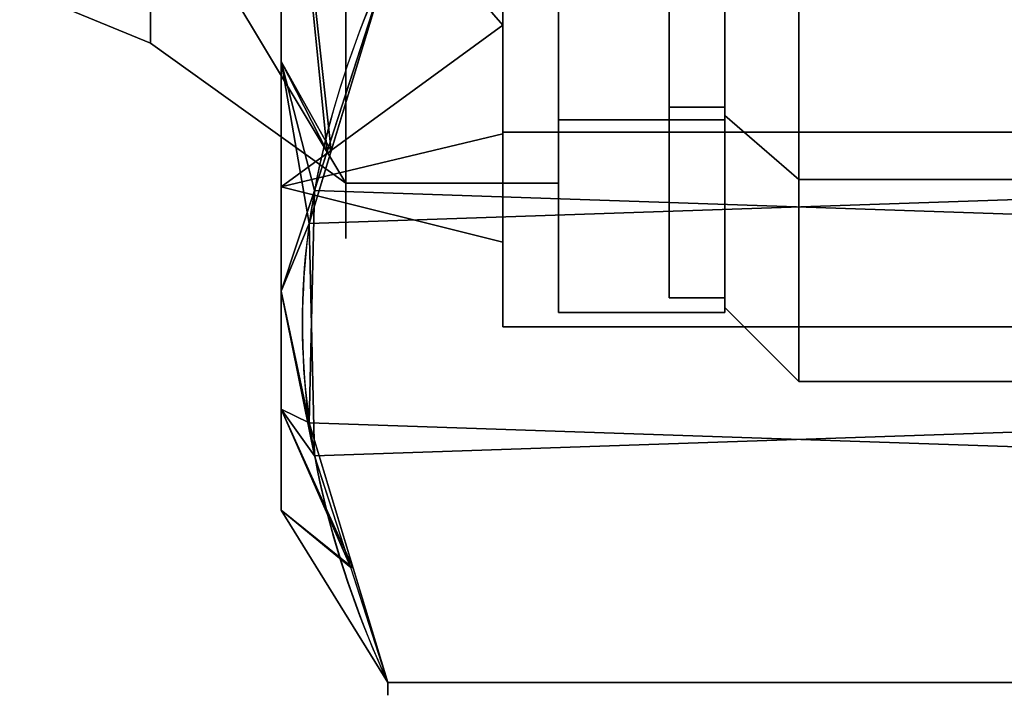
# Model space of a CAD drawing. Header units: millimetres. Extents: x -115 to 115, y -168 to 68.
# Tile 12 of 256: x -99 to -72, y -49 to -31. Entities that reach past the tile are written whole.
import ezdxf

# ---------------------------------------------------------------- set-up
doc = ezdxf.new("R2010")
doc.units = ezdxf.units.MM
for name, color, linetype, true_color in [('100', 7, 'Continuous', 0xffffff), ('102', 7, 'Continuous', 0xffffff), ('103', 7, 'Continuous', 0xffffff)]:
    doc.layers.add(name, color=color, linetype=linetype, true_color=true_color)

msp = doc.modelspace()

# ---------------------------------------------------------------- linework, layer by layer
at = {"layer": '100', "color": 163, "linetype": 'Continuous', "extrusion": (1, 1.15648e-15, -1.73472e-15)}
msp.add_circle((0, 0, -78), 40.767, dxfattribs=at)
at = {"layer": '100', "color": 163, "linetype": 'Continuous', "extrusion": (-1, 0, 0)}
msp.add_circle((0, 0, 80), 38.767, dxfattribs=at)
at = {"layer": '100', "color": 163, "linetype": 'Continuous'}
for points in [[(-80, 38.767), (-80, -38.767), (-80, -33.573, 19.383)], [(-80, 19.383, 33.573), (-80, 33.573, 19.383), (-80, 38.767), (-80, -33.573, 19.383)], [(-80, -19.383, -33.573), (-80, -33.573, -19.383), (-80, -38.767), (-80, 38.767)], [(-80, -33.573, 19.383), (-80, -19.383, 33.573), (-80, 0, 38.767), (-80, 19.383, 33.573)], [(-78, -20.383, -35.305), (-78, -35.305, -20.383), (-80, -33.573, -19.383), (-80, -19.383, -33.573)], [(-78, -35.305, 20.383), (-78, -20.383, 35.305), (-80, -19.383, 33.573), (-80, -33.573, 19.383)], [(-67, -35.305, -20.383), (-78, -35.305, -20.383), (-78, -20.383, -35.305), (-67, -20.383, -35.305)], [(-67, -20.383, 35.305), (-78, -20.383, 35.305), (-78, -35.305, 20.383), (-67, -35.305, 20.383)], [(-78, -35.305, -20.383), (-78, -40.767), (-80, -38.767), (-80, -33.573, -19.383)], [(-78, -40.767), (-78, -35.305, 20.383), (-80, -33.573, 19.383), (-80, -38.767)], [(-67, -40.767), (-78, -40.767), (-78, -35.305, -20.383), (-67, -35.305, -20.383)], [(-67, -35.305, 20.383), (-78, -35.305, 20.383), (-78, -40.767), (-67, -40.767)]]:
    msp.add_3dface(points, dxfattribs=at)
at = {"layer": '102', "color": 72, "linetype": 'Continuous', "extrusion": (1, 0, 0)}
for centre, radius in [((0, 0, -84.5), 38.9), ((0, 0, -90.25), 36.9)]:
    msp.add_circle(centre, radius, dxfattribs=at)
at = {"layer": '102', "color": 72, "linetype": 'Continuous', "extrusion": (-1, 0, 0)}
for centre, radius in [((0, 0, 80), 38.9), ((0, 0, 84.5), 36.9)]:
    msp.add_circle(centre, radius, dxfattribs=at)
at = {"layer": '102', "color": 72, "linetype": 'Continuous', "extrusion": (1, 5.78241e-16, 0)}
msp.add_circle((0, 0, -95.536), 31.614, dxfattribs=at)
at = {"layer": '102', "color": 72, "linetype": 'Continuous'}
for points in [[(-80, -19.45, 33.688), (-80, -33.688, 19.45), (-80, -23.664, 17.193), (-80, -9.039, 27.818)], [(-80, -33.688, -19.45), (-80, -19.45, -33.688), (-80, -9.039, -27.818), (-80, -23.664, -17.193)], [(-84.5, -33.688, 19.45), (-84.5, -19.45, 33.688), (-84.5, -24.164, 27.887)], [(-84.5, -24.164, -27.887), (-84.5, -19.45, -33.688), (-84.5, -33.688, -19.45)], [(-84.5, -33.688, 19.45), (-80, -33.688, 19.45), (-80, -19.45, 33.688), (-84.5, -19.45, 33.688)], [(-84.5, -19.45, -33.688), (-80, -19.45, -33.688), (-80, -33.688, -19.45), (-84.5, -33.688, -19.45)], [(-80, -33.688, 19.45), (-80, -38.9), (-80, -29.25), (-80, -23.664, 17.193)], [(-80, -38.9), (-80, -33.688, -19.45), (-80, -23.664, -17.193), (-80, -29.25)], [(-90.25, -35.405, 10.396), (-84.5, -35.405, 10.396), (-84.5, -24.164, 27.887), (-90.25, -24.164, 27.887)], [(-90.25, -24.164, -27.887), (-84.5, -24.164, -27.887), (-84.5, -35.405, -10.396), (-90.25, -35.405, -10.396)], [(-84.5, -33.688, -19.45), (-84.5, -35.405, -10.396), (-84.5, -24.164, -27.887)], [(-84.5, -24.164, 27.887), (-84.5, -35.405, 10.396), (-84.5, -33.688, 19.45)], [(-95.536, -26.596, -17.092), (-90.25, -29.785, -19.142), (-90.25, -35.405, -10.396)], [(-90.25, -35.405, -10.396), (-95.536, -31.614), (-95.536, -26.596, -17.092)], [(-95.536, -26.596, 17.092), (-95.536, -31.614), (-90.25, -35.405, 10.396)], [(-90.25, -35.405, 10.396), (-90.25, -29.785, 19.142), (-95.536, -26.596, 17.092)], [(-95.536, -29.783, -6.238), (-95.536, -31.614), (-99.071, -30.15)], [(-99.071, -30.15), (-95.536, -31.614), (-95.536, -29.783, 6.238)], [(-95.536, -31.614), (-90.25, -35.405), (-90.25, -35.405, 10.396)], [(-90.25, -35.405, -10.396), (-90.25, -35.405), (-95.536, -31.614)], [(-84.5, -38.9), (-84.5, -33.688, 19.45), (-84.5, -35.405, 10.396)], [(-84.5, -35.405, -10.396), (-84.5, -33.688, -19.45), (-84.5, -38.9)], [(-84.5, -38.9), (-80, -38.9), (-80, -33.688, 19.45), (-84.5, -33.688, 19.45)], [(-84.5, -33.688, -19.45), (-80, -33.688, -19.45), (-80, -38.9), (-84.5, -38.9)], [(-90.25, -35.405, -10.396), (-84.5, -35.405, -10.396), (-84.5, -35.405, 10.396), (-90.25, -35.405, 10.396)], [(-84.5, -38.9), (-84.5, -35.405, 10.396), (-84.5, -35.405, -10.396)]]:
    msp.add_3dface(points, dxfattribs=at)
at = {"layer": '103', "color": 72, "linetype": 'Continuous'}
for p, q in [((-66.887, -48.909, -5.788), (-89.113, -48.909, -5.788)), ((-89.113, -48.909, 5.788), (-66.887, -48.909, 5.788))]:
    msp.add_line(p, q, dxfattribs=at)
at = {"layer": '103', "color": 72, "linetype": 'Continuous', "extrusion": (-1, 0, 0)}
for centre, radius in [((0, 0, 92), 44.25), ((0, 0, 86), 39.288), ((0, 0, 80), 38.5)]:
    msp.add_circle(centre, radius, dxfattribs=at)
at = {"layer": '103', "color": 72, "linetype": 'Continuous', "extrusion": (1, 0, 0)}
for centre, radius in [((0, 0, -81.5), 38.5), ((0, 0, -92), 37)]:
    msp.add_circle(centre, radius, dxfattribs=at)
at = {"layer": '103', "color": 72, "linetype": 'Continuous', "extrusion": (1, 5.78241e-16, 0)}
msp.add_circle((0, 0, -86), 37, dxfattribs=at)
msp.add_arc((0, 0, -89.113), 49.25, 173.2514, 186.7486, dxfattribs=at)
at = {"layer": '103', "color": 72, "linetype": 'Continuous'}
for points in [[(-89.113, -29.467, 39.462), (-90.573, -32.669, 33.915), (-91.417, -35.895, 28.327), (-91.428, -42.41, 17.044), (-90.576, -45.7, 11.346), (-89.113, -48.909, 5.788)], [(-89.113, -48.909, -5.788), (-90.573, -45.706, -11.335), (-91.417, -42.48, -16.923), (-91.428, -35.966, -28.206), (-90.576, -32.676, -33.904), (-89.113, -29.467, -39.462)]]:
    msp.add_open_spline(points, degree=3, knots=[0, 0, 0, 0, 0.5, 0.5, 1, 1, 1, 1], dxfattribs=at)
for points in [[(-86, -34.024, -19.644), (-86, -19.644, -34.024), (-86, -15.37, -33.656), (-86, -31.126, -20.004)], [(-86, -31.126, 20.004), (-86, -15.37, 33.656), (-86, -19.644, 34.024), (-86, -34.024, 19.644)], [(-81.5, -19.25, -33.342), (-81.5, -33.342, -19.25), (-81.5, -28.532, -9.271), (-81.5, -17.634, -24.271)], [(-81.5, -17.634, 24.271), (-81.5, -28.532, 9.271), (-81.5, -33.342, 19.25), (-81.5, -19.25, 33.342)], [(-80, -19.25, 33.342), (-80, -33.342, 19.25), (-80, -28.532, 9.271), (-80, -17.634, 24.271)], [(-80, -33.342, -19.25), (-80, -19.25, -33.342), (-80, -17.634, -24.271), (-80, -28.532, -9.271)], [(-81.5, -33.342, 19.25), (-80, -33.342, 19.25), (-80, -19.25, 33.342), (-81.5, -19.25, 33.342)], [(-81.5, -19.25, -33.342), (-80, -19.25, -33.342), (-80, -33.342, -19.25), (-81.5, -33.342, -19.25)], [(-86, -19.644, 34.024), (-65.5, -19.644, 34.024), (-65.5, -34.024, 19.644), (-86, -34.024, 19.644)], [(-86, -34.024, -19.644), (-65.5, -34.024, -19.644), (-65.5, -19.644, -34.024), (-86, -19.644, -34.024)], [(-92, -22.125, 38.322), (-92, -32.113, 28.334), (-90.642, -34.523, 30.705)], [(-90.642, -34.523, 30.705), (-89.113, -29.467, 39.462), (-92, -22.125, 38.322)], [(-92, -22.125, -38.322), (-89.113, -29.467, -39.462), (-90.755, -34.544, -30.669)], [(-90.755, -34.544, -30.669), (-92, -32.113, -28.334), (-92, -22.125, -38.322)], [(-92, -35.501, -10.424), (-92, -24.23, -27.963), (-92, -22.125, -38.322), (-92, -38.322, -22.125)], [(-92, -24.23, 27.963), (-92, -35.501, 10.424), (-92, -38.322, 22.125), (-92, -22.125, 38.322)], [(-92, -24.23, 27.963), (-86, -23.248, 26.83), (-86, -31.126, 20.004)], [(-86, -31.126, -20.004), (-86, -23.248, -26.83), (-92, -24.23, -27.963)], [(-86, -31.126, -20.004), (-92, -24.23, -27.963), (-92, -35.501, -10.424)], [(-92, -35.501, 10.424), (-92, -24.23, 27.963), (-86, -31.126, 20.004)], [(-81.5, -38.5), (-81.5, -33.342, 19.25), (-81.5, -28.532, 9.271)], [(-81.5, -28.532, 9.271), (-81.5, -28.532, -9.271), (-81.5, -33.342, -19.25), (-81.5, -38.5)], [(-80, -38.5), (-80, -33.342, -19.25), (-80, -28.532, -9.271)], [(-80, -28.532, -9.271), (-80, -28.532, 9.271), (-80, -33.342, 19.25), (-80, -38.5)], [(-64.904, -35.6, 28.839), (-66.887, -29.467, 39.462), (-89.113, -29.467, 39.462), (-91.238, -36.491, 27.296)], [(-91.096, -35.6, -28.839), (-89.113, -29.467, -39.462), (-66.887, -29.467, -39.462), (-64.762, -36.491, -27.296)], [(-92, -35.501, -10.424), (-86, -34.063, -10.002), (-86, -31.126, -20.004)], [(-86, -31.126, 20.004), (-86, -34.063, 10.002), (-92, -35.501, 10.424)], [(-86, -34.024, 19.644), (-86, -39.288), (-86, -37), (-86, -31.126, 20.004)], [(-86, -31.126, -20.004), (-86, -37), (-86, -39.288), (-86, -34.024, -19.644)], [(-92, -32.113, -28.334), (-90.755, -34.544, -30.669), (-91.096, -35.6, -28.839)], [(-92, -32.113, 28.334), (-92, -38.322, 22.125), (-91.238, -36.491, 27.296)], [(-91.238, -36.491, 27.296), (-90.642, -34.523, 30.705), (-92, -32.113, 28.334)], [(-92, -38.322, -22.125), (-92, -32.113, -28.334), (-91.096, -35.6, -28.839)], [(-81.5, -38.5), (-80, -38.5), (-80, -33.342, 19.25), (-81.5, -33.342, 19.25)], [(-81.5, -33.342, -19.25), (-80, -33.342, -19.25), (-80, -38.5), (-81.5, -38.5)], [(-92, -35.501, 10.424), (-86, -34.063, 10.002), (-86, -37)], [(-86, -37), (-86, -34.063, -10.002), (-92, -35.501, -10.424)], [(-86, -34.024, 19.644), (-65.5, -34.024, 19.644), (-65.5, -39.288), (-86, -39.288)], [(-86, -39.288), (-65.5, -39.288), (-65.5, -34.024, -19.644), (-86, -34.024, -19.644)], [(-92, -35.501, -10.424), (-92, -35.501, 10.424), (-86, -37)], [(-92, -44.25), (-92, -38.322, 22.125), (-92, -35.501, 10.424), (-92, -35.501, -10.424)], [(-92, -35.501, -10.424), (-92, -38.322, -22.125), (-92, -44.25)], [(-91.096, -35.6, -28.839), (-91.238, -41.885, -17.954), (-92, -38.322, -22.125)], [(-91.238, -36.491, 27.296), (-91.096, -42.775, 16.411), (-64.762, -41.885, 17.954), (-64.904, -35.6, 28.839)], [(-91.238, -41.885, -17.954), (-91.096, -35.6, -28.839), (-64.762, -36.491, -27.296), (-64.904, -42.775, -16.411)], [(-91.096, -42.775, 16.411), (-91.238, -36.491, 27.296), (-92, -38.322, 22.125)], [(-92, -41.516, -10.202), (-92, -38.322, -22.125), (-91.238, -41.885, -17.954)], [(-92, -38.322, 22.125), (-92, -41.516, 10.202), (-91.096, -42.775, 16.411)], [(-91.238, -41.885, -17.954), (-90.048, -45.819, -11.139), (-92, -41.516, -10.202)], [(-92, -44.25), (-92, -41.516, -10.202), (-90.048, -45.819, -11.139)], [(-90.118, -45.802, 11.169), (-92, -41.516, 10.202), (-92, -44.25)], [(-92, -41.516, 10.202), (-90.118, -45.802, 11.169), (-91.096, -42.775, 16.411)], [(-64.904, -42.775, -16.411), (-66.887, -48.909, -5.788), (-89.113, -48.909, -5.788), (-91.238, -41.885, -17.954)], [(-91.096, -42.775, 16.411), (-89.113, -48.909, 5.788), (-66.887, -48.909, 5.788), (-64.762, -41.885, 17.954)], [(-90.048, -45.819, -11.139), (-89.113, -48.909, -5.788), (-92, -44.25)], [(-92, -44.25), (-89.113, -48.909, 5.788), (-90.118, -45.802, 11.169)], [(-89.113, -48.909, -5.788), (-89.113, -48.909, 5.788), (-92, -44.25)], [(-66.887, -48.909, 5.788), (-89.113, -48.909, 5.788), (-89.113, -48.909, -5.788), (-66.887, -48.909, -5.788)]]:
    msp.add_3dface(points, dxfattribs=at)

doc.saveas('drawing.dxf')
